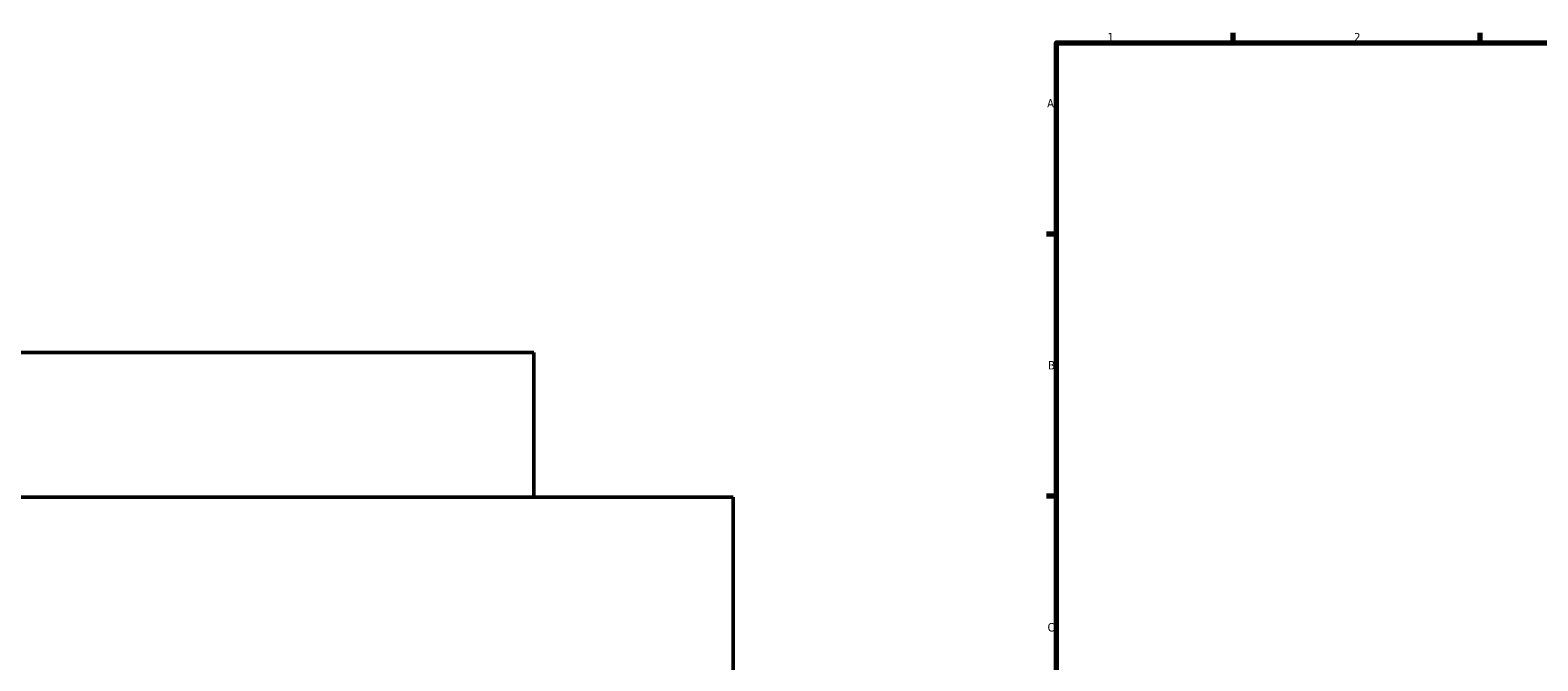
# Model space of a CAD drawing. Header units: millimetres. Extents: x -674 to 1236, y -345 to 971.
# Tile 4 of 13: x -271 to 157, y 399 to 578. Entities that reach past the tile are written whole.
import ezdxf

# ---------------------------------------------------------------- set-up
doc = ezdxf.new("R2010")
doc.units = ezdxf.units.MM
doc.layers.add('Border (ANSI)', color=7, linetype='Continuous', lineweight=70)
doc.layers.add('Visible (ANSI)', color=7, linetype='Continuous', lineweight=50)
doc.styles.add('Note Text (ANSI)', font='tahoma.ttf')

# ---------------------------------------------------------------- blocks, each defined once
blk = doc.blocks.new('Borders Default Border')
at = {"layer": 'Border (ANSI)'}
for p, q in [((70.08, 574), (70.08, 576.8)), ((140.17, 574), (140.17, 576.8)), ((20, 519.75), (17.2, 519.75)), ((20, 445.5), (17.2, 445.5))]:
    blk.add_line(p, q, dxfattribs=at)
at = {"layer": 'Border (ANSI)', "flags": 128}
blk.add_lwpolyline([(20, 20), (20, 574), (821, 574), (821, 20), (20, 20)], dxfattribs=at)
at = {"layer": 'Border (ANSI)', "color": 5, "true_color": 0x0000ff, "char_height": 2.4, "attachment_point": 7, "style": 'Note Text (ANSI)'}
for s, insert in [('1', (34.5, 574.4)), ('2', (104.4, 574.4)), ('A', (17.38, 555.68)), ('B', (17.67, 481.43)), ('C', (17.51, 407.13))]:
    blk.add_mtext(s, dxfattribs=dict(at, insert=insert))

msp = doc.modelspace()

# ---------------------------------------------------------------- linework, layer by layer
at = {"layer": 'Visible (ANSI)'}
for p, q in [((-128.1, 486.21), (-610.1, 486.21)), ((-128.1, 445.21), (-128.1, 486.21)), ((-71.6, 445.21), (-666.6, 445.21)), ((-71.6, 391.21), (-71.6, 445.21))]:
    msp.add_line(p, q, dxfattribs=at)

# ---------------------------------------------------------------- block references
msp.add_blockref('Borders Default Border', (0, 0))

doc.saveas('drawing.dxf')
